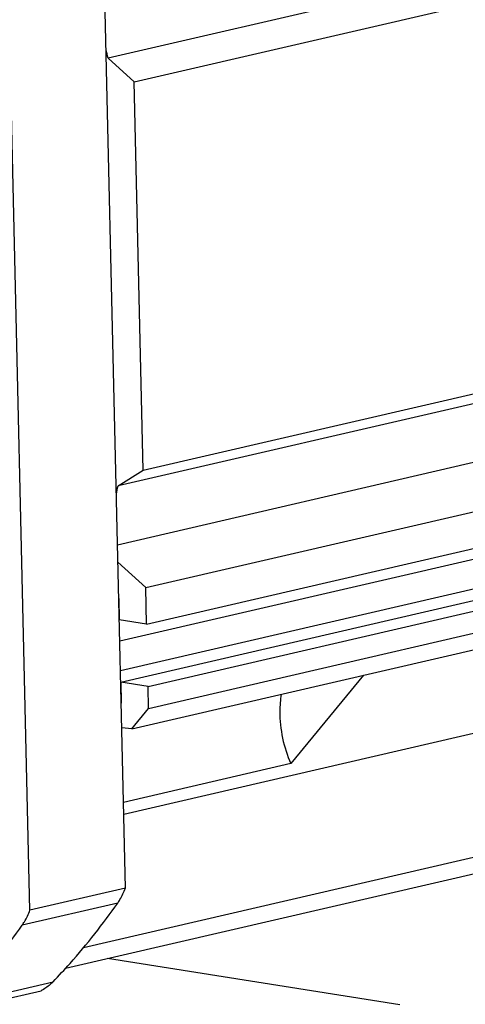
# Model space of a CAD drawing. Header units: millimetres. Extents: x 0 to 420, y 0 to 297.
# Tile 12 of 69: x 187 to 196, y 17 to 36. Entities that reach past the tile are written whole.
import ezdxf

# ---------------------------------------------------------------- set-up
doc = ezdxf.new("R2010")
doc.units = ezdxf.units.MM
doc.header["$LTSCALE"] = 23.1
for name, color, linetype in [('AXIS', 7, 'CONTINUOUS'), ('COMPONENTS', 7, 'CONTINUOUS'), ('CUT', 7, 'CONTINUOUS'), ('PROTRUSION', 7, 'CONTINUOUS')]:
    doc.layers.add(name, color=color, linetype=linetype)

msp = doc.modelspace()

# ---------------------------------------------------------------- linework, layer by layer
at = {"layer": 'AXIS', "color": 7, "linetype": 'CONTINUOUS'}
for p, q in [((211.42699, 40.79075), (188.99206, 35.59292)), ((189.51353, 35.11622), (211.94846, 40.31405)), ((189.51353, 35.11622), (188.99206, 35.59292)), ((189.69345, 27.31963), (189.51353, 35.11622)), ((189.69345, 27.31963), (212.12838, 32.51746)), ((211.62517, 32.20265), (189.19024, 27.00482)), ((211.32324, 30.94943), (189.18032, 25.81926)), ((189.74776, 24.96594), (212.18269, 30.16377)), ((189.19024, 27.00482), (189.69345, 27.31963)), ((189.74776, 24.96594), (189.18821, 25.47746)), ((189.76473, 24.23042), (189.74776, 24.96594)), ((194.11756, 23.20583), (192.65813, 21.42895)), ((192.65813, 21.42895), (189.29959, 20.65083))]:
    msp.add_line(p, q, dxfattribs=at)
for centre, radius, start, end in [((167.67711, 30.63666), 21.88359, 13.090097, 13.558509), ((172.14449, 30.43557), 17.38757, 348.074253, 348.620281)]:
    msp.add_arc(centre, radius, start, end, dxfattribs=at)
msp.add_open_spline([(192.465, 22.82372), (192.44713, 22.7094), (192.41135, 22.23691), (192.51356, 21.75558), (192.65813, 21.42895)], degree=3, knots=[0, 0, 0, 0, 0.24468475, 1, 1, 1, 1], dxfattribs=at)
at = {"layer": 'COMPONENTS', "color": 7, "linetype": 'CONTINUOUS'}
for p, q in [((189.33926, 18.93196), (188.76821, 43.67761)), ((187.42209, 18.48778), (186.85104, 43.23343)), ((189.33926, 18.93196), (187.42209, 18.48778)), ((194.84818, 16.58907), (188.98127, 17.51598)), ((185.72875, 16.42611), (187.64592, 16.87029))]:
    msp.add_line(p, q, dxfattribs=at)
at = {"layer": 'COMPONENTS', "color": 9, "linetype": 'CONTINUOUS'}
for p, q in [((189.18418, 18.62932), (187.26701, 18.18514)), ((185.96914, 16.60496), (187.88631, 17.04913))]:
    msp.add_line(p, q, dxfattribs=at)
at = {"layer": 'COMPONENTS', "color": 7, "linetype": 'CONTINUOUS'}
for points, knots in [([(189.18418, 18.62932), (189.2, 18.65176), (189.26196, 18.74699), (189.31013, 18.85094), (189.33926, 18.93196)], [0, 0, 0, 0, 0.24181615, 1, 1, 1, 1]), ([(187.88631, 17.04913), (188.00246, 17.17025), (188.46478, 17.67174), (188.88794, 18.20906), (189.18418, 18.62932)], [0, 0, 0, 0, 0.24606644, 1, 1, 1, 1]), ([(187.26701, 18.18514), (187.28283, 18.20759), (187.3448, 18.30281), (187.39297, 18.40677), (187.42209, 18.48778)], [0, 0, 0, 0, 0.24181615, 1, 1, 1, 1]), ([(185.96914, 16.60496), (186.08529, 16.72607), (186.54761, 17.22757), (186.97077, 17.76488), (187.26701, 18.18514)], [0, 0, 0, 0, 0.24606659, 1, 1, 1, 1]), ([(187.88631, 17.04913), (187.86849, 17.03056), (187.79638, 16.96104), (187.71254, 16.90343), (187.64592, 16.87029)], [0, 0, 0, 0, 0.2569952, 1, 1, 1, 1])]:
    msp.add_open_spline(points, degree=3, knots=knots, dxfattribs=at)
at = {"layer": 'CUT', "color": 7, "linetype": 'CONTINUOUS'}
for p, q in [((189.76473, 24.23042), (212.19966, 29.42824)), ((189.2248, 23.89188), (210.55583, 28.83396)), ((189.23843, 23.30127), (211.07404, 28.36024)), ((189.24384, 23.06688), (211.67877, 28.2647)), ((189.79359, 22.98002), (212.22852, 28.17785)), ((189.80377, 22.5387), (212.2387, 27.73653)), ((189.46669, 22.1283), (211.90162, 27.32613)), ((189.20517, 24.74249), (189.21498, 24.31727)), ((189.76473, 24.23042), (189.21498, 24.31727)), ((189.79359, 22.98002), (189.24384, 23.06688)), ((189.24384, 23.06688), (189.25365, 22.64165)), ((189.80377, 22.5387), (189.79359, 22.98002)), ((189.46669, 22.1283), (189.80377, 22.5387)), ((188.49927, 17.73662), (207.6742, 22.17915)), ((189.46669, 22.1283), (189.26508, 22.14625)), ((188.13885, 17.32081), (207.33712, 21.76875))]:
    msp.add_line(p, q, dxfattribs=at)
at = {"layer": 'PROTRUSION', "color": 7, "linetype": 'CONTINUOUS'}
msp.add_line((189.30505, 20.41411), (207.71327, 24.67901), dxfattribs=at)

doc.saveas('drawing.dxf')
